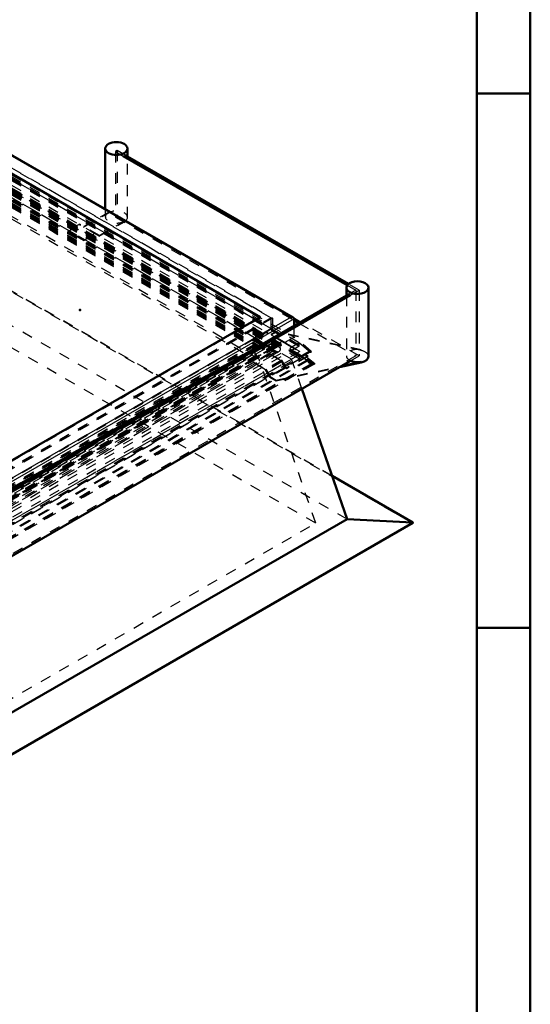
# Model space of a CAD drawing. Header units: millimetres. Extents: x 0 to 428, y 0 to 298.
# Tile 34 of 35: x 365 to 412, y 113 to 205. Entities that reach past the tile are written whole.
import ezdxf

# ---------------------------------------------------------------- set-up
doc = ezdxf.new("R2010")
doc.units = ezdxf.units.MM
doc.linetypes.add('Dashed', pattern=[2, 1, -1])
for name, color, linetype, lineweight in [('am_0', 7, 'Continuous', 50), ('am_12', 3, 'Continuous', 25), ('am_3', 6, 'Dashed', 25), ('am_6', 2, 'Continuous', 35), ('am_9', 7, 'Continuous', 50)]:
    doc.layers.add(name, color=color, linetype=linetype, lineweight=lineweight)

# ---------------------------------------------------------------- blocks, each defined once
blk = doc.blocks.new('1_Drawing_frame_0_in_120240C2125Y1N4N_300Cl0__1203')
at = {"layer": 'am_0'}
for p, q in [((412.5, 289.5), (412.5, 7.5)), ((407.5, 284.5), (407.5, 12.5)), ((412.5, 198.5), (407.5, 198.5)), ((412.5, 148.5), (407.5, 148.5))]:
    blk.add_line(p, q, dxfattribs=at)
at = {"layer": 'am_6', "flags": 8}
blk.add_attdef('ExcludeFromBOM', (425, 296.5), '', height=0.5, dxfattribs=at)
blk = doc.blocks.new('94_FGS300120240135U_0_in_120240C2125Y1N4N_300Cl0__1203')
at = {"layer": 'am_0'}
for p, q in [((372.787, 193.347), (372.787, 187.676)), ((374.854, 192.602), (374.854, 193.347))]:
    blk.add_line(p, q, dxfattribs=at)
blk.add_ellipse((373.82, 193.347), major_axis=(1.033, 0), ratio=0.577288, dxfattribs=at)
at = {"layer": 'am_3'}
for p, q in [((374.854, 186.903), (374.854, 192.602)), ((370.756, 185.978), (373.175, 187.374)), ((373.175, 187.435), (370.778, 186.052)), ((372.787, 187.676), (372.787, 186.964)), ((373.175, 187.374), (373.175, 187.435)), ((373.179, 187.432), (373.175, 187.435)), ((373.179, 187.371), (373.175, 187.374)), ((373.179, 187.432), (373.179, 187.371)), ((370.38, 186.282), (369.273, 185.643)), ((369.273, 185.582), (370.358, 186.208)), ((372.218, 185.134), (370.358, 186.208)), ((372.24, 185.208), (370.38, 186.282)), ((372.218, 185.134), (374.636, 186.53)), ((374.636, 186.592), (372.24, 185.208)), ((374.636, 186.592), (374.631, 186.594)), ((374.631, 186.533), (374.631, 186.594)), ((374.636, 186.53), (374.631, 186.533)), ((374.636, 186.53), (374.636, 186.592)), ((369.273, 185.643), (369.273, 185.582)), ((370.734, 184.799), (369.273, 185.643)), ((370.734, 184.738), (369.273, 185.582)), ((371.841, 185.438), (370.734, 184.799)), ((370.734, 184.738), (371.819, 185.364)), ((370.734, 184.799), (370.734, 184.738))]:
    blk.add_line(p, q, dxfattribs=at)
for centre, major_axis, start_param, end_param in [((373.82, 186.964), (-1.033, 0), 5.381525, 8.755642), ((373.82, 186.903), (1.033, 0), 5.614049, 8.523118)]:
    blk.add_ellipse(centre, major_axis=major_axis, ratio=0.577288, start_param=start_param, end_param=end_param, dxfattribs=at)
at = {"layer": 'am_6'}
for tag, p, flags in [('NB', (379.854, 193.943), 8), ('NN', (379.854, 193.443), 8), ('NT', (379.854, 192.943), 8), ('NBSYN', (379.854, 192.443), 8), ('CATALOG', (379.854, 191.443), 8), ('LINA', (379.854, 191.943), 8), ('IDNR', (379.854, 190.943), 8), ('PN', (379.854, 190.443), 8), ('LODLEVEL', (379.854, 189.943), 8), ('L', (379.854, 189.443), 8), ('W', (379.854, 188.943), 8), ('PPATH', (379.854, 188.443), 8), ('ExcludeFromBOM', (379.854, 187.443), 8), ('PSOL_0', (379.854, 186.943), 9), ('PSOL_1', (379.854, 186.443), 9), ('PSOL_2', (379.854, 185.943), 9)]:
    blk.add_attdef(tag, p, '', height=0.5, dxfattribs=dict(at, flags=flags))
blk = doc.blocks.new('95_FGS300120240134U_0_in_120240C2125Y1N4N_300Cl0__1203')
at = {"layer": 'am_0'}
for p, q in [((395.312, 180.338), (395.312, 179.588)), ((397.378, 173.894), (397.378, 180.338)), ((394.671, 172.897), (396.706, 173.335)), ((394.841, 172.995), (396.706, 173.397))]:
    blk.add_line(p, q, dxfattribs=at)
for centre, start_param, end_param in [((396.345, 180.338), 0, 3.141593), ((396.345, 180.338), 3.141593, 5.497787), ((396.345, 180.338), 5.497787, 6.283185), ((396.345, 173.956), 4.036299, 5.069269), ((396.345, 173.894), 5.069269, 6.283185)]:
    blk.add_ellipse(centre, major_axis=(1.033, 0), ratio=0.577288, start_param=start_param, end_param=end_param, dxfattribs=at)
at = {"layer": 'am_12'}
blk.add_line((396.706, 173.335), (396.706, 173.397), dxfattribs=at)
at = {"layer": 'am_3'}
for p, q in [((395.312, 179.588), (395.312, 173.956)), ((387.878, 176.18), (386.771, 175.541)), ((386.771, 175.48), (387.856, 176.106)), ((389.716, 175.032), (387.856, 176.106)), ((389.738, 175.107), (387.878, 176.18)), ((388.755, 176.165), (388.255, 175.876)), ((388.755, 176.226), (388.277, 175.95)), ((388.755, 176.165), (388.755, 176.226)), ((396.706, 174.514), (388.755, 176.226)), ((396.706, 174.453), (388.755, 176.165)), ((386.771, 175.541), (386.771, 175.48)), ((388.233, 174.698), (386.771, 175.541)), ((388.233, 174.636), (386.771, 175.48)), ((389.34, 175.337), (388.233, 174.698)), ((388.233, 174.636), (389.318, 175.263)), ((389.716, 175.032), (389.724, 175.037)), ((389.724, 175.098), (389.738, 175.107)), ((389.724, 175.037), (389.724, 175.098)), ((389.724, 175.098), (391.703, 173.956)), ((389.724, 175.037), (391.703, 173.894)), ((388.143, 174.186), (386.682, 173.342)), ((388.143, 174.124), (386.682, 173.281)), ((388.143, 174.124), (388.143, 174.186)), ((388.143, 174.186), (389.25, 173.547)), ((389.228, 173.498), (388.143, 174.124)), ((388.233, 174.698), (388.233, 174.636)), ((396.706, 174.453), (396.706, 174.514)), ((386.682, 173.342), (387.789, 172.703)), ((386.682, 173.281), (386.682, 173.342)), ((387.766, 172.654), (386.682, 173.281)), ((389.228, 173.498), (387.766, 172.654)), ((389.25, 173.547), (387.789, 172.703)), ((389.626, 172.808), (389.228, 173.498)), ((389.25, 173.547), (389.649, 172.856)), ((391.703, 173.956), (389.724, 172.813)), ((391.703, 173.894), (389.724, 172.752)), ((391.703, 173.894), (391.703, 173.956)), ((388.165, 171.964), (387.766, 172.654)), ((387.789, 172.703), (388.187, 172.013)), ((389.626, 172.808), (388.165, 171.964)), ((389.649, 172.856), (388.187, 172.013)), ((388.755, 171.685), (394.841, 172.995)), ((388.755, 171.624), (394.671, 172.897)), ((389.724, 172.752), (389.626, 172.808)), ((389.649, 172.856), (389.724, 172.813)), ((389.724, 172.813), (389.724, 172.752)), ((388.165, 171.964), (388.755, 171.624)), ((388.187, 172.013), (388.755, 171.685)), ((388.755, 171.624), (388.755, 171.685))]:
    blk.add_line(p, q, dxfattribs=at)
for centre, start_param, end_param in [((396.345, 173.956), 1.213916, 3.141593), ((396.345, 173.894), 0, 1.213916), ((396.345, 173.956), 3.141593, 4.036299)]:
    blk.add_ellipse(centre, major_axis=(1.033, 0), ratio=0.577288, start_param=start_param, end_param=end_param, dxfattribs=at)
at = {"layer": 'am_6'}
for tag, p, flags in [('NB', (402.378, 180.934), 8), ('NN', (402.378, 180.434), 8), ('NT', (402.378, 179.934), 8), ('NBSYN', (402.378, 179.434), 8), ('CATALOG', (402.378, 178.434), 8), ('LINA', (402.378, 178.934), 8), ('IDNR', (402.378, 177.934), 8), ('PN', (402.378, 177.434), 8), ('LODLEVEL', (402.378, 176.934), 8), ('L', (402.378, 176.434), 8), ('W', (402.378, 175.934), 8), ('PPATH', (402.378, 175.434), 8), ('ExcludeFromBOM', (402.378, 174.434), 8), ('PSOL_0', (402.378, 173.934), 9), ('PSOL_1', (402.378, 173.434), 9), ('PSOL_2', (402.378, 172.934), 9)]:
    blk.add_attdef(tag, p, '', height=0.5, dxfattribs=dict(at, flags=flags))
blk = doc.blocks.new('99_Flat_Glass_Skylight_300120240_13_0_in_120240C2125Y1N4N_300Cl0__1203')
at = {"layer": 'am_0'}
for p, q in [((374.461, 192.633), (395.383, 180.555)), ((395.502, 180.683), (374.631, 192.731)), ((395.539, 179.719), (363.366, 161.146)), ((363.474, 161.024), (395.698, 179.627)), ((390.434, 177.276), (390.87, 177.024)), ((363.54, 154.925), (395.698, 173.49))]:
    blk.add_line(p, q, dxfattribs=at)
at = {"layer": 'am_3'}
for p, q in [((373.905, 193.15), (373.736, 193.052)), ((373.736, 193.052), (373.736, 186.915)), ((373.736, 193.052), (374.461, 192.633)), ((373.905, 193.15), (373.905, 187.013)), ((374.631, 192.731), (373.905, 193.15)), ((373.905, 187.013), (373.736, 186.915)), ((396.514, 173.961), (373.905, 187.013)), ((373.736, 186.915), (390.434, 177.276)), ((395.383, 180.555), (396.185, 180.092)), ((396.514, 180.098), (395.502, 180.683)), ((396.185, 180.092), (395.539, 179.719)), ((395.698, 179.627), (396.514, 180.098)), ((396.185, 180.092), (396.185, 173.956)), ((396.514, 180.098), (396.514, 173.961)), ((390.87, 177.024), (396.185, 173.956)), ((396.185, 173.956), (328.688, 134.99)), ((395.698, 173.49), (396.514, 173.961))]:
    blk.add_line(p, q, dxfattribs=at)
at = {"layer": 'am_6'}
for tag, p, flags in [('NB', (401.514, 193.15), 8), ('NN', (401.514, 192.65), 8), ('NT', (401.514, 192.15), 8), ('NBSYN', (401.514, 191.65), 8), ('LINA', (401.514, 191.15), 8), ('CATALOG', (401.514, 190.65), 8), ('IDNR', (401.514, 190.15), 8), ('PN', (401.514, 189.65), 8), ('LODLEVEL', (401.514, 189.15), 8), ('L', (401.514, 188.65), 8), ('W', (401.514, 188.15), 8), ('PPATH', (401.514, 187.65), 8), ('ExcludeFromBOM', (401.514, 186.65), 8), ('PSOL_0', (401.514, 186.15), 9), ('PSOL_1', (401.514, 185.65), 9), ('PSOL_2', (401.514, 185.15), 9)]:
    blk.add_attdef(tag, p, '', height=0.5, dxfattribs=dict(at, flags=flags))
blk = doc.blocks.new('101_Flat_Glass_Skylight_300120240_6_0_in_120240C2125Y1N4N_300Cl0__1203')
at = {"layer": 'am_3'}
for p, q in [((360.568, 191.269), (388.693, 175.032)), ((360.568, 191.228), (388.941, 174.848)), ((360.568, 191.085), (388.693, 174.848)), ((360.568, 191.035), (388.288, 175.032)), ((360.568, 190.774), (388.453, 174.676)), ((360.568, 190.502), (388.648, 174.292)), ((360.568, 190.502), (388.625, 174.305)), ((360.704, 190.581), (388.783, 174.371)), ((388.288, 175.032), (328.683, 140.623)), ((388.693, 175.032), (328.683, 140.389)), ((388.288, 175.032), (388.453, 174.676)), ((388.693, 174.848), (388.693, 175.032)), ((388.693, 174.848), (328.683, 140.205)), ((388.941, 174.848), (328.683, 140.062)), ((388.453, 174.676), (328.683, 140.172)), ((328.683, 139.518), (388.942, 174.305)), ((388.648, 174.292), (328.683, 139.675)), ((388.919, 174.292), (328.683, 139.518)), ((388.783, 174.376), (388.925, 174.295)), ((388.783, 174.371), (388.783, 174.376)), ((388.919, 174.292), (388.925, 174.295))]:
    blk.add_line(p, q, dxfattribs=at)
for points in [[(388.453, 174.676), (388.441, 174.644), (388.433, 174.611), (388.43, 174.577), (388.432, 174.544), (388.44, 174.511), (388.452, 174.478), (388.47, 174.446), (388.492, 174.415), (388.518, 174.385), (388.549, 174.357), (388.584, 174.33), (388.623, 174.306), (388.648, 174.292)], [(388.648, 174.292), (388.662, 174.286), (388.676, 174.28), (388.692, 174.275), (388.708, 174.271), (388.725, 174.267), (388.742, 174.265), (388.76, 174.263), (388.778, 174.262), (388.796, 174.263), (388.814, 174.264), (388.831, 174.266), (388.848, 174.269), (388.865, 174.272), (388.881, 174.277), (388.896, 174.282), (388.911, 174.288), (388.919, 174.292)], [(388.941, 174.848), (388.98, 174.824), (389.016, 174.797), (389.047, 174.769), (389.074, 174.739), (389.096, 174.708), (389.114, 174.677), (389.126, 174.644), (389.134, 174.611), (389.137, 174.577), (389.135, 174.544), (389.127, 174.511), (389.115, 174.478), (389.098, 174.446), (389.076, 174.415), (389.049, 174.385), (389.018, 174.357), (388.983, 174.33), (388.944, 174.306), (388.925, 174.295)]]:
    blk.add_lwpolyline(points, dxfattribs=at)
at = {"layer": 'am_6'}
for tag, p, flags in [('NB', (394.137, 191.269), 8), ('NN', (394.137, 190.769), 8), ('NT', (394.137, 190.269), 8), ('NBSYN', (394.137, 189.769), 8), ('LINA', (394.137, 189.269), 8), ('CATALOG', (394.137, 188.769), 8), ('IDNR', (394.137, 188.269), 8), ('PN', (394.137, 187.769), 8), ('LODLEVEL', (394.137, 187.269), 8), ('L', (394.137, 186.769), 8), ('W', (394.137, 186.269), 8), ('PPATH', (394.137, 185.769), 8), ('ExcludeFromBOM', (394.137, 184.769), 8), ('PSOL_0', (394.137, 184.269), 9), ('PSOL_1', (394.137, 183.769), 9), ('PSOL_2', (394.137, 183.269), 9)]:
    blk.add_attdef(tag, p, '', height=0.5, dxfattribs=dict(at, flags=flags))
blk = doc.blocks.new('102_Flat_Glass_Skylight_300120240_12_0_in_120240C2125Y1N4N_300Cl0__1203')
at = {"layer": 'am_3'}
for p, q in [((360.568, 190.51), (387.665, 174.867)), ((360.568, 190.258), (387.229, 174.867)), ((360.568, 190.232), (387.665, 174.588)), ((360.568, 189.979), (387.229, 174.588)), ((387.229, 174.867), (328.683, 141.069)), ((387.665, 174.867), (328.683, 140.817)), ((387.229, 174.588), (328.683, 140.791)), ((387.665, 174.588), (328.683, 140.538)), ((387.229, 174.867), (387.229, 174.588)), ((387.665, 174.588), (387.665, 174.867))]:
    blk.add_line(p, q, dxfattribs=at)
at = {"layer": 'am_6'}
for tag, p, flags in [('NB', (392.665, 190.51), 8), ('NN', (392.665, 190.01), 8), ('NT', (392.665, 189.51), 8), ('NBSYN', (392.665, 189.01), 8), ('LINA', (392.665, 188.51), 8), ('CATALOG', (392.665, 188.01), 8), ('IDNR', (392.665, 187.51), 8), ('PN', (392.665, 187.01), 8), ('LODLEVEL', (392.665, 186.51), 8), ('L', (392.665, 186.01), 8), ('W', (392.665, 185.51), 8), ('PPATH', (392.665, 185.01), 8), ('ExcludeFromBOM', (392.665, 184.01), 8), ('PSOL_0', (392.665, 183.51), 9), ('PSOL_1', (392.665, 183.01), 9), ('PSOL_2', (392.665, 182.51), 9)]:
    blk.add_attdef(tag, p, '', height=0.5, dxfattribs=dict(at, flags=flags))
blk = doc.blocks.new('103_Flat_Glass_Skylight_300120240_5_0_in_120240C2125Y1N4N_300Cl0__1203')
at = {"layer": 'am_3'}
for p, q in [((360.568, 190.555), (387.378, 175.078)), ((360.568, 190.249), (386.846, 175.078)), ((360.568, 190.125), (387.378, 174.648)), ((360.568, 189.818), (386.846, 174.648)), ((386.846, 175.078), (328.683, 141.501)), ((387.378, 175.078), (328.683, 141.194)), ((386.846, 175.078), (386.846, 174.648)), ((387.378, 174.648), (387.378, 175.078)), ((386.846, 174.648), (328.683, 141.071)), ((387.378, 174.648), (328.683, 140.764))]:
    blk.add_line(p, q, dxfattribs=at)
at = {"layer": 'am_6'}
for tag, p, flags in [('NB', (392.378, 190.555), 8), ('NN', (392.378, 190.055), 8), ('NT', (392.378, 189.555), 8), ('NBSYN', (392.378, 189.055), 8), ('LINA', (392.378, 188.555), 8), ('CATALOG', (392.378, 188.055), 8), ('IDNR', (392.378, 187.555), 8), ('PN', (392.378, 187.055), 8), ('LODLEVEL', (392.378, 186.555), 8), ('W', (392.378, 185.555), 8), ('L', (392.378, 186.055), 8), ('PPATH', (392.378, 185.055), 8), ('ExcludeFromBOM', (392.378, 184.055), 8), ('PSOL_0', (392.378, 183.555), 9), ('PSOL_1', (392.378, 183.055), 9), ('PSOL_2', (392.378, 182.555), 9)]:
    blk.add_attdef(tag, p, '', height=0.5, dxfattribs=dict(at, flags=flags))
blk = doc.blocks.new('104_FGS3001202402C4U_0_in_120240C2125Y1N4N_300Cl0__1203')
at = {"layer": 'am_3'}
for p, q in [((388.255, 177.51), (360.568, 193.494)), ((388.255, 176.505), (360.568, 192.488)), ((328.683, 143.12), (388.255, 177.51)), ((388.255, 177.51), (388.255, 176.505)), ((328.683, 142.115), (388.255, 176.505))]:
    blk.add_line(p, q, dxfattribs=at)
at = {"layer": 'am_6'}
for tag, p, flags in [('NB', (393.255, 193.494), 8), ('NN', (393.255, 192.994), 8), ('NT', (393.255, 192.494), 8), ('NBSYN', (393.255, 191.994), 8), ('LINA', (393.255, 191.494), 8), ('CATALOG', (393.255, 190.994), 8), ('IDNR', (393.255, 190.494), 8), ('PN', (393.255, 189.994), 8), ('LODLEVEL', (393.255, 189.494), 8), ('W', (393.255, 188.494), 8), ('L', (393.255, 188.994), 8), ('TG', (393.255, 187.994), 8), ('TG1', (393.255, 187.494), 8), ('OC', (393.255, 186.994), 8), ('PPATH', (393.255, 186.494), 8), ('ExcludeFromBOM', (393.255, 185.494), 8), ('PSOL_0', (393.255, 184.994), 9), ('PSOL_1', (393.255, 184.494), 9), ('PSOL_2', (393.255, 183.994), 9), ('PSOL_3', (393.255, 183.494), 9)]:
    blk.add_attdef(tag, p, '', height=0.5, dxfattribs=dict(at, flags=flags))
blk = doc.blocks.new('105_FGS30012024025C33U_0_in_120240C2125Y1N4N_300Cl0__1203')
at = {"layer": 'am_0'}
for p, q in [((390.356, 177.534), (360.568, 194.73)), ((360.568, 192.979), (387.245, 177.579)), ((387.245, 177.579), (328.683, 143.772)), ((390.434, 176.772), (390.434, 177.426))]:
    blk.add_line(p, q, dxfattribs=at)
for points in [[(390.168, 177.579), (390.191, 177.578), (390.214, 177.577), (390.237, 177.574), (390.259, 177.57), (390.28, 177.565), (390.301, 177.558), (390.32, 177.551), (390.339, 177.543), (390.356, 177.534)], [(390.356, 177.534), (390.371, 177.524), (390.385, 177.514), (390.398, 177.502), (390.409, 177.49), (390.418, 177.478), (390.424, 177.465), (390.43, 177.452), (390.433, 177.439), (390.434, 177.426), (390.434, 177.426)]]:
    blk.add_lwpolyline(points, dxfattribs=at)
at = {"layer": 'am_12'}
for p, q in [((360.568, 194.667), (390.168, 177.579)), ((390.168, 177.579), (362.06, 161.353)), ((390.434, 177.426), (362.678, 161.403))]:
    blk.add_line(p, q, dxfattribs=at)
at = {"layer": 'am_3'}
for p, q in [((360.568, 194.667), (390.434, 177.426)), ((360.568, 193.552), (388.414, 177.476)), ((360.541, 192.717), (390.938, 175.169)), ((360.568, 192.933), (390.434, 175.692)), ((360.568, 192.877), (387.245, 177.476)), ((360.568, 192.58), (388.414, 176.505)), ((360.568, 192.52), (392.029, 174.357)), ((360.568, 192.455), (391.861, 174.39)), ((360.568, 192.413), (391.934, 174.305)), ((360.568, 192.395), (391.799, 174.365)), ((360.568, 192.365), (390.912, 174.848)), ((360.568, 191.66), (386.82, 176.505)), ((360.568, 191.499), (389.092, 175.032)), ((360.568, 191.085), (388.693, 174.848)), ((360.568, 191.068), (388.265, 175.078)), ((360.568, 191.022), (388.265, 175.032)), ((360.621, 191.238), (388.746, 175.002)), ((360.621, 191.177), (388.892, 174.856)), ((360.767, 191.261), (388.892, 175.025)), ((360.568, 190.233), (386.82, 175.078)), ((387.245, 177.476), (328.683, 143.669)), ((388.414, 177.476), (328.683, 142.994)), ((387.245, 177.579), (387.245, 177.476)), ((388.414, 177.476), (388.414, 176.505)), ((388.414, 176.505), (328.683, 142.023)), ((386.82, 176.505), (328.683, 142.943)), ((386.82, 176.505), (386.82, 175.078)), ((390.434, 175.692), (390.434, 176.772)), ((390.434, 175.692), (328.683, 140.044)), ((390.912, 175.184), (328.683, 139.26)), ((386.82, 175.078), (328.683, 141.516)), ((388.265, 175.078), (328.683, 140.682)), ((388.265, 175.032), (328.683, 140.636)), ((389.092, 175.032), (328.683, 140.159)), ((388.892, 175.025), (328.736, 140.297)), ((388.265, 175.078), (388.265, 175.032)), ((388.892, 175.086), (388.746, 175.002)), ((388.746, 174.879), (388.746, 175.002)), ((388.946, 175.055), (388.799, 174.971)), ((388.892, 175.086), (388.892, 175.025)), ((388.946, 175.055), (388.892, 175.086)), ((388.946, 174.994), (388.946, 175.055)), ((389.092, 175.032), (389.092, 174.91)), ((392.029, 174.357), (390.434, 175.692)), ((390.912, 175.184), (390.938, 175.124)), ((390.912, 174.848), (390.912, 175.184)), ((390.938, 175.124), (390.938, 175.169)), ((390.938, 175.169), (390.965, 175.14)), ((390.938, 175.124), (390.965, 175.14)), ((390.965, 175.14), (391.861, 174.39)), ((388.693, 174.848), (328.537, 140.121)), ((388.693, 174.971), (328.683, 140.328)), ((390.912, 174.848), (328.683, 138.924)), ((391.861, 174.39), (328.683, 137.918)), ((391.799, 174.365), (328.683, 137.929)), ((388.746, 174.879), (328.736, 140.236)), ((388.892, 174.794), (328.882, 140.151)), ((391.934, 174.305), (360.853, 156.362)), ((360.897, 156.341), (392.022, 174.309)), ((392.029, 174.357), (360.901, 156.387)), ((388.693, 174.971), (388.693, 174.848)), ((388.892, 174.794), (388.746, 174.879)), ((388.946, 174.994), (388.799, 174.91)), ((388.799, 174.971), (388.799, 174.91)), ((388.799, 174.971), (388.946, 174.887)), ((388.799, 174.91), (388.946, 174.825)), ((388.946, 174.887), (388.892, 174.856)), ((388.892, 174.856), (388.892, 174.794)), ((388.946, 174.994), (389.092, 174.91)), ((389.092, 174.91), (388.946, 174.825)), ((388.946, 174.825), (388.946, 174.887)), ((391.861, 174.39), (391.799, 174.365)), ((391.799, 174.365), (391.934, 174.305))]:
    blk.add_line(p, q, dxfattribs=at)
for points in [[(391.934, 174.305), (391.939, 174.303), (391.944, 174.302), (391.949, 174.3), (391.955, 174.299), (391.96, 174.298), (391.966, 174.298), (391.972, 174.297), (391.978, 174.297), (391.983, 174.298), (391.989, 174.298), (391.995, 174.299), (392, 174.3), (392.005, 174.302), (392.01, 174.303), (392.015, 174.305), (392.02, 174.307), (392.022, 174.309)], [(392.022, 174.309), (392.026, 174.311), (392.029, 174.314), (392.032, 174.317), (392.035, 174.319), (392.037, 174.323), (392.039, 174.326), (392.04, 174.329), (392.041, 174.332), (392.041, 174.336), (392.041, 174.339), (392.04, 174.342), (392.039, 174.346), (392.037, 174.349), (392.035, 174.352), (392.032, 174.355), (392.029, 174.357)]]:
    blk.add_lwpolyline(points, dxfattribs=at)
at = {"layer": 'am_6'}
for tag, p, flags in [('NB', (397.041, 194.73), 8), ('NN', (397.041, 194.23), 8), ('NT', (397.041, 193.73), 8), ('NBSYN', (397.041, 193.23), 8), ('CATALOG', (397.041, 192.23), 8), ('LINA', (397.041, 192.73), 8), ('IDNR', (397.041, 191.73), 8), ('PN', (397.041, 191.23), 8), ('LODLEVEL', (397.041, 190.73), 8), ('L', (397.041, 190.23), 8), ('W', (397.041, 189.73), 8), ('OP', (397.041, 188.73), 8), ('DP', (397.041, 189.23), 8), ('OC', (397.041, 188.23), 8), ('ExcludeFromBOM', (397.041, 187.23), 8), ('PSOL_0', (397.041, 186.73), 9), ('PSOL_1', (397.041, 186.23), 9), ('PSOL_2', (397.041, 185.73), 9)]:
    blk.add_attdef(tag, p, '', height=0.5, dxfattribs=dict(at, flags=flags))
blk = doc.blocks.new('106_FGS300120240223U_0_in_120240C2125Y1N4N_300Cl0__1203')
at = {"layer": 'am_3'}
for p, q in [((360.568, 191.905), (390.965, 174.357)), ((360.568, 191.627), (390.965, 174.079)), ((360.464, 191.509), (391.787, 173.427)), ((360.512, 191.462), (392.139, 173.205)), ((360.568, 191.559), (392.367, 173.201)), ((360.568, 191.377), (392.029, 173.215)), ((360.568, 191.347), (392.151, 173.114)), ((360.568, 191.2), (390.965, 173.652)), ((360.568, 190.77), (388.414, 174.695)), ((360.608, 191.388), (392.119, 173.197)), ((360.616, 191.504), (391.624, 173.604)), ((360.616, 191.485), (391.7, 173.541)), ((360.663, 191.429), (392.138, 173.259)), ((360.671, 191.545), (391.643, 173.666)), ((360.568, 190.433), (388.414, 174.357)), ((360.568, 190.101), (386.883, 174.91)), ((360.568, 190.034), (386.766, 174.91)), ((360.568, 189.887), (386.883, 174.695)), ((360.568, 188.776), (386.766, 173.652)), ((386.766, 174.91), (328.682, 141.378)), ((386.883, 174.91), (328.682, 141.311)), ((386.883, 174.695), (328.682, 141.096)), ((388.414, 174.695), (328.682, 140.213)), ((388.414, 174.357), (328.682, 139.875)), ((390.965, 174.357), (328.682, 138.403)), ((390.965, 174.079), (328.682, 138.124)), ((386.766, 174.91), (386.766, 173.652)), ((386.883, 174.695), (386.883, 174.91)), ((388.414, 174.357), (388.414, 174.695)), ((392.367, 173.201), (390.965, 174.357)), ((390.965, 174.079), (391.683, 173.487)), ((390.965, 173.652), (390.965, 174.079)), ((391.787, 173.547), (328.579, 137.057)), ((392.139, 173.268), (328.627, 136.604)), ((386.766, 173.652), (328.682, 140.12)), ((390.965, 173.652), (328.682, 137.697)), ((392.029, 173.215), (328.682, 136.645)), ((392.367, 173.201), (328.682, 136.437)), ((391.624, 173.548), (328.731, 137.241)), ((391.7, 173.485), (328.731, 137.134)), ((391.643, 173.546), (328.786, 137.26)), ((391.624, 173.604), (391.643, 173.666)), ((391.7, 173.541), (391.624, 173.604)), ((391.624, 173.548), (391.643, 173.546)), ((391.7, 173.485), (391.624, 173.548)), ((391.643, 173.666), (391.787, 173.547)), ((391.643, 173.546), (391.787, 173.427)), ((391.727, 173.608), (391.672, 173.576)), ((391.746, 173.606), (391.672, 173.576)), ((391.672, 173.576), (391.749, 173.513)), ((391.672, 173.576), (391.727, 173.544)), ((391.683, 173.487), (391.7, 173.541)), ((391.749, 173.513), (391.683, 173.487)), ((391.683, 173.487), (391.7, 173.485)), ((391.727, 173.608), (391.746, 173.606)), ((391.804, 173.545), (391.727, 173.608)), ((391.727, 173.544), (391.746, 173.606)), ((391.804, 173.481), (391.727, 173.544)), ((391.746, 173.606), (392.234, 173.204)), ((391.804, 173.545), (391.749, 173.513)), ((391.749, 173.513), (391.804, 173.481)), ((391.787, 173.547), (391.804, 173.545)), ((391.787, 173.427), (391.804, 173.481)), ((392.084, 173.237), (392.029, 173.215)), ((392.029, 173.215), (392.151, 173.114)), ((392.125, 173.27), (392.07, 173.238)), ((392.119, 173.197), (392.07, 173.238)), ((392.07, 173.238), (392.084, 173.237)), ((392.07, 173.191), (392.084, 173.237)), ((392.07, 173.191), (392.125, 173.159)), ((392.119, 173.15), (392.07, 173.191)), ((392.084, 173.237), (392.16, 173.174)), ((392.138, 173.259), (392.119, 173.197)), ((392.125, 173.27), (392.138, 173.259)), ((392.139, 173.268), (392.125, 173.27)), ((392.139, 173.205), (392.125, 173.159)), ((392.125, 173.159), (392.138, 173.148)), ((392.179, 173.236), (392.139, 173.268)), ((392.179, 173.172), (392.139, 173.205)), ((392.151, 173.114), (392.367, 173.201)), ((392.16, 173.174), (392.179, 173.236)), ((392.234, 173.204), (392.16, 173.174)), ((392.16, 173.174), (392.179, 173.172)), ((392.179, 173.236), (392.234, 173.204)), ((392.234, 173.204), (392.179, 173.172)), ((392.151, 173.114), (328.682, 136.474)), ((392.119, 173.15), (328.723, 136.552)), ((392.138, 173.148), (328.778, 136.571)), ((392.138, 173.148), (392.119, 173.15))]:
    blk.add_line(p, q, dxfattribs=at)
at = {"layer": 'am_6'}
for tag, p, flags in [('NB', (397.367, 191.905), 8), ('NN', (397.367, 191.405), 8), ('NT', (397.367, 190.905), 8), ('NBSYN', (397.367, 190.405), 8), ('CATALOG', (397.367, 189.405), 8), ('LINA', (397.367, 189.905), 8), ('IDNR', (397.367, 188.905), 8), ('PN', (397.367, 188.405), 8), ('LODLEVEL', (397.367, 187.905), 8), ('L', (397.367, 187.405), 8), ('W', (397.367, 186.905), 8), ('DP', (397.367, 186.405), 8), ('ExcludeFromBOM', (397.367, 185.405), 8), ('PSOL_0', (397.367, 184.905), 9), ('PSOL_1', (397.367, 184.405), 9), ('PSOL_2', (397.367, 183.905), 9)]:
    blk.add_attdef(tag, p, '', height=0.5, dxfattribs=dict(at, flags=flags))
blk = doc.blocks.new('107_FGS30012024025101U_0_in_120240C2125Y1N4N_300Cl0__1203')
at = {"layer": 'am_0'}
for p, q in [((395.378, 158.68), (391.157, 170.869)), ((401.524, 158.362), (393.98, 162.718)), ((328.682, 120.178), (395.378, 158.68)), ((401.491, 158.371), (395.378, 158.68)), ((328.682, 116.268), (401.524, 158.319))]:
    blk.add_line(p, q, dxfattribs=at)
for points in [[(401.491, 158.371), (401.496, 158.371), (401.501, 158.37), (401.505, 158.37), (401.509, 158.369), (401.513, 158.367), (401.517, 158.366), (401.521, 158.364), (401.524, 158.362)], [(401.524, 158.362), (401.528, 158.361), (401.53, 158.358), (401.533, 158.356), (401.535, 158.354), (401.537, 158.351), (401.538, 158.349), (401.539, 158.346), (401.54, 158.343), (401.54, 158.341), (401.54, 158.338), (401.539, 158.335), (401.538, 158.333), (401.537, 158.33), (401.535, 158.328), (401.533, 158.325), (401.53, 158.323), (401.528, 158.321), (401.524, 158.319), (401.524, 158.319)]]:
    blk.add_lwpolyline(points, dxfattribs=at)
at = {"layer": 'am_12'}
for p, q in [((401.491, 158.371), (393.984, 162.705)), ((328.682, 116.34), (401.491, 158.371))]:
    blk.add_line(p, q, dxfattribs=at)
at = {"layer": 'am_3'}
for p, q in [((390.194, 173.652), (360.568, 190.755)), ((387.167, 173.652), (360.568, 189.007)), ((393.98, 162.718), (360.568, 182.006)), ((393.984, 162.705), (360.568, 181.996)), ((401.487, 158.31), (360.568, 181.932)), ((395.378, 158.68), (360.568, 178.776)), ((392.453, 158.31), (360.568, 176.717)), ((328.682, 139.889), (387.167, 173.652)), ((328.682, 138.142), (390.194, 173.652)), ((392.453, 158.31), (387.167, 173.652)), ((391.157, 170.869), (390.194, 173.652)), ((328.682, 121.496), (392.453, 158.31)), ((328.682, 116.281), (401.487, 158.31))]:
    blk.add_line(p, q, dxfattribs=at)
blk.add_lwpolyline([(401.524, 158.319), (401.521, 158.317), (401.517, 158.316), (401.513, 158.314), (401.509, 158.313), (401.505, 158.312), (401.501, 158.311), (401.496, 158.311), (401.491, 158.31), (401.487, 158.31)], dxfattribs=at)
at = {"layer": 'am_6'}
for tag, p, flags in [('NB', (406.54, 190.755), 8), ('NN', (406.54, 190.255), 8), ('NT', (406.54, 189.755), 8), ('NBSYN', (406.54, 189.255), 8), ('LINA', (406.54, 188.755), 8), ('CATALOG', (406.54, 188.255), 8), ('IDNR', (406.54, 187.755), 8), ('PN', (406.54, 187.255), 8), ('LODLEVEL', (406.54, 186.755), 8), ('W', (406.54, 185.755), 8), ('L', (406.54, 186.255), 8), ('OP', (406.54, 184.755), 8), ('DP', (406.54, 185.255), 8), ('BA', (406.54, 184.255), 8), ('RT', (406.54, 183.755), 8), ('ExcludeFromBOM', (406.54, 182.755), 8), ('PSOL_0', (406.54, 182.255), 9), ('PSOL_1', (406.54, 181.755), 9), ('PSOL_2', (406.54, 181.255), 9)]:
    blk.add_attdef(tag, p, '', height=0.5, dxfattribs=dict(at, flags=flags))

msp = doc.modelspace()

# ---------------------------------------------------------------- linework, layer by layer
at = {"layer": 'am_9'}
msp.add_point((370.426, 178.246), dxfattribs=at)

# ---------------------------------------------------------------- block references
for name in ['1_Drawing_frame_0_in_120240C2125Y1N4N_300Cl0__1203', '105_FGS30012024025C33U_0_in_120240C2125Y1N4N_300Cl0__1203', '104_FGS3001202402C4U_0_in_120240C2125Y1N4N_300Cl0__1203', '94_FGS300120240135U_0_in_120240C2125Y1N4N_300Cl0__1203', '99_Flat_Glass_Skylight_300120240_13_0_in_120240C2125Y1N4N_300Cl0__1203', '106_FGS300120240223U_0_in_120240C2125Y1N4N_300Cl0__1203', '107_FGS30012024025101U_0_in_120240C2125Y1N4N_300Cl0__1203', '101_Flat_Glass_Skylight_300120240_6_0_in_120240C2125Y1N4N_300Cl0__1203', '102_Flat_Glass_Skylight_300120240_12_0_in_120240C2125Y1N4N_300Cl0__1203', '103_Flat_Glass_Skylight_300120240_5_0_in_120240C2125Y1N4N_300Cl0__1203', '95_FGS300120240134U_0_in_120240C2125Y1N4N_300Cl0__1203']:
    msp.add_blockref(name, (0, 0))

doc.saveas('drawing.dxf')
